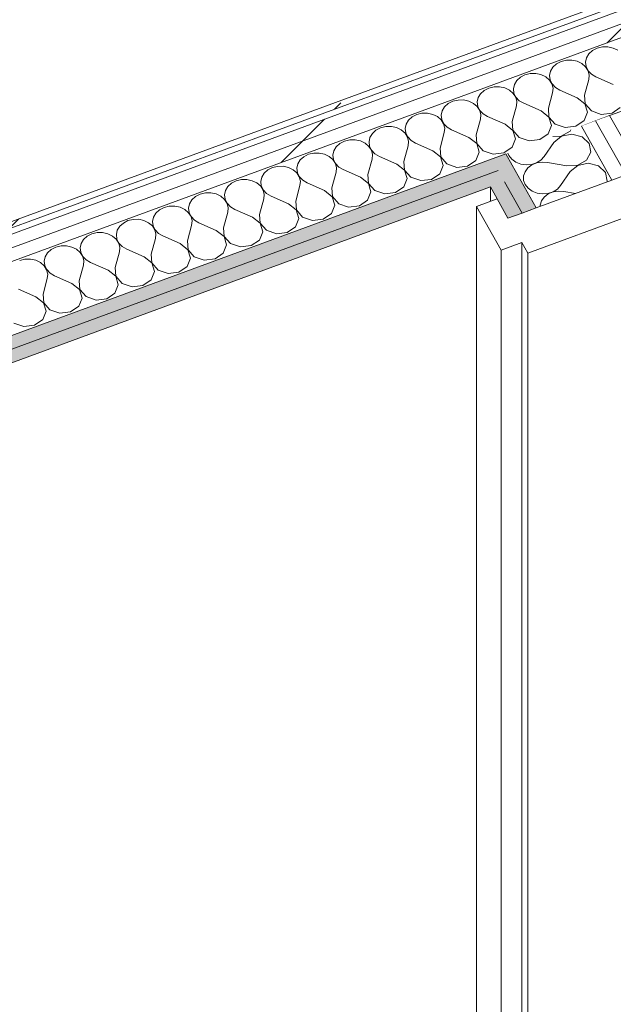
# Model space of a CAD drawing. Header units: millimetres. Extents: x -8337 to 19291, y 9509 to 21675.
# Tile 53 of 163: x -4193 to -3664, y 14593 to 15472. Entities that reach past the tile are written whole.
import ezdxf

# ---------------------------------------------------------------- set-up
doc = ezdxf.new("R2010")
doc.units = ezdxf.units.MM
doc.header["$MEASUREMENT"] = 0
doc.linetypes.add('Wipeout_Contour', pattern=[1000, 0, -1000])
doc.layers.add('Nuevo_08_E_Envans secs', color=7, linetype='Continuous')
doc.layers.add('Nuevo_Puertas Archicad', color=7, linetype='Continuous')
for name, color, linetype, lineweight in [('Nuevo_08_E_Envans secs_Pluma_Nº__1', 7, 'Continuous', 5), ('Nuevo_08_E_Envans secs_Pluma_Nº__47', 7, 'Continuous', 20), ('Nuevo_Puertas Archicad_Pluma_Nº__1', 7, 'Continuous', 5)]:
    doc.layers.add(name, color=color, linetype=linetype, lineweight=lineweight)
for name, color, linetype, lineweight, true_color in [('Nuevo_08_E_Envans secs_Pluma_Nº__102', 7, 'Continuous', 5, 0xcccccc), ('Nuevo_08_E_Envans secs_Pluma_Nº__171', 171, 'Continuous', 13, 0xaaaaff), ('Nuevo_08_E_Envans secs_Pluma_Nº__177', 7, 'Continuous', 15, 0xf7e046), ('Nuevo_08_E_Envans secs_Pluma_Nº__79', 7, 'Continuous', 5, 0xaaffd5)]:
    doc.layers.add(name, color=color, linetype=linetype, lineweight=lineweight, true_color=true_color)
pattern_1 = [(45, (0, 0), (-183.8478, 183.8478), [195, -65]), (45, (7e-14, 183.85), (-183.8478, 183.8478), [195, -65])]

# ---------------------------------------------------------------- blocks, each defined once
blk = doc.blocks.new('*X99')
at = {"layer": 'Nuevo_08_E_Envans secs_Pluma_Nº__102', "color": 254, "linetype": 'Continuous', "lineweight": 5, "true_color": 0xcccccc}
for p, q in [((-3685.48, 15441.12), (-3687.61, 15437.58)), ((-3682.23, 15444.06), (-3685.48, 15441.12)), ((-3678.11, 15446.17), (-3682.23, 15444.06)), ((-3673.44, 15447.29), (-3678.11, 15446.17)), ((-3668.56, 15447.34), (-3673.44, 15447.29)), ((-3663.85, 15446.31), (-3668.56, 15447.34)), ((-3659.66, 15444.29), (-3663.85, 15446.31)), ((-3714.42, 15432.23), (-3717.67, 15429.29)), ((-3710.3, 15434.34), (-3714.42, 15432.23)), ((-3705.62, 15435.46), (-3710.3, 15434.34)), ((-3700.75, 15435.51), (-3705.62, 15435.46)), ((-3696.03, 15434.48), (-3700.75, 15435.51)), ((-3691.85, 15432.46), (-3696.03, 15434.48)), ((-3688.52, 15429.59), (-3691.85, 15432.46)), ((-3687.61, 15437.58), (-3688.45, 15433.71)), ((-3688.45, 15433.71), (-3687.96, 15429.79)), ((-3742.49, 15422.51), (-3746.61, 15420.4)), ((-3737.81, 15423.63), (-3742.49, 15422.51)), ((-3732.93, 15423.68), (-3737.81, 15423.63)), ((-3728.22, 15422.65), (-3732.93, 15423.68)), ((-3724.04, 15420.63), (-3728.22, 15422.65)), ((-3719.8, 15425.75), (-3720.64, 15421.87)), ((-3717.67, 15429.29), (-3719.8, 15425.75)), ((-3686.28, 15426.09), (-3688.52, 15429.59)), ((-3687.96, 15429.79), (-3686.15, 15426.14)), ((-3685.31, 15422.23), (-3686.28, 15426.09)), ((-3686.15, 15426.14), (-3683.17, 15423.02)), ((-3683.17, 15423.02), (-3679.25, 15420.68)), ((-3751.99, 15413.92), (-3752.83, 15410.04)), ((-3749.86, 15417.46), (-3751.99, 15413.92)), ((-3746.61, 15420.4), (-3749.86, 15417.46)), ((-3720.7, 15417.76), (-3724.04, 15420.63)), ((-3718.47, 15414.26), (-3720.7, 15417.76)), ((-3720.64, 15421.87), (-3720.14, 15417.96)), ((-3720.14, 15417.96), (-3718.34, 15414.31)), ((-3717.5, 15410.4), (-3718.47, 15414.26)), ((-3718.34, 15414.31), (-3715.36, 15411.19)), ((-3689.48, 15404.38), (-3685.69, 15418.31)), ((-3685.69, 15418.31), (-3685.31, 15422.23)), ((-3663.73, 15413.85), (-3679.25, 15420.68)), ((-3782.05, 15405.63), (-3784.17, 15402.09)), ((-3778.8, 15408.56), (-3782.05, 15405.63)), ((-3774.68, 15410.67), (-3778.8, 15408.56)), ((-3770, 15411.8), (-3774.68, 15410.67)), ((-3765.12, 15411.85), (-3770, 15411.8)), ((-3760.41, 15410.82), (-3765.12, 15411.85)), ((-3756.23, 15408.79), (-3760.41, 15410.82)), ((-3752.89, 15405.92), (-3756.23, 15408.79)), ((-3750.66, 15402.43), (-3752.89, 15405.92)), ((-3752.83, 15410.04), (-3752.33, 15406.13)), ((-3752.33, 15406.13), (-3750.53, 15402.48)), ((-3721.67, 15392.55), (-3717.88, 15406.48)), ((-3717.88, 15406.48), (-3717.5, 15410.4)), ((-3715.36, 15411.19), (-3711.44, 15408.85)), ((-3695.92, 15402.02), (-3711.44, 15408.85)), ((-3784.17, 15402.09), (-3785.02, 15398.21)), ((-3785.02, 15398.21), (-3784.77, 15396.23)), ((-3749.69, 15398.57), (-3750.66, 15402.43)), ((-3750.53, 15402.48), (-3747.55, 15399.36)), ((-3750.07, 15394.65), (-3749.69, 15398.57)), ((-3747.55, 15399.36), (-3743.63, 15397.02)), ((-3728.11, 15390.19), (-3743.63, 15397.02)), ((-3689.02, 15396.56), (-3695.92, 15402.02)), ((-3689.48, 15404.38), (-3688.89, 15396.61)), ((-3686.72, 15388.99), (-3689.02, 15396.56)), ((-3688.89, 15396.61), (-3683.32, 15390.24)), ((-3780.01, 15387.81), (-3779.74, 15387.53)), ((-3779.74, 15387.53), (-3775.82, 15385.19)), ((-3753.86, 15380.72), (-3750.07, 15394.65)), ((-3721.21, 15384.73), (-3728.11, 15390.19)), ((-3721.67, 15392.55), (-3721.08, 15384.78)), ((-3689.69, 15381.58), (-3686.72, 15388.99)), ((-3683.32, 15390.24), (-3674.43, 15387.19)), ((-3674.43, 15387.19), (-3664.87, 15388.36)), ((-3664.87, 15388.36), (-3657.5, 15393.41)), ((-3760.3, 15378.36), (-3775.82, 15385.19)), ((-3753.86, 15380.72), (-3753.27, 15372.94)), ((-3718.91, 15377.16), (-3721.21, 15384.73)), ((-3721.08, 15384.78), (-3715.51, 15378.41)), ((-3697.06, 15376.53), (-3689.69, 15381.58)), ((-3753.4, 15372.9), (-3760.3, 15378.36)), ((-3751.1, 15365.33), (-3753.4, 15372.9)), ((-3753.27, 15372.94), (-3747.7, 15366.58)), ((-3729.25, 15364.7), (-3721.88, 15369.75)), ((-3721.88, 15369.75), (-3718.91, 15377.16)), ((-3715.51, 15378.41), (-3706.62, 15375.36)), ((-3706.62, 15375.36), (-3697.06, 15376.53)), ((-3754.07, 15357.91), (-3751.1, 15365.33)), ((-3747.7, 15366.58), (-3738.81, 15363.53)), ((-3738.81, 15363.53), (-3729.25, 15364.7)), ((-3760.58, 15353.45), (-3754.07, 15357.91))]:
    blk.add_line(p, q, dxfattribs=at)
blk = doc.blocks.new('Elem Sección_85_1')
at = {"layer": 'Nuevo_08_E_Envans secs', "lineweight": 0}
blk.add_blockref('*X99', (0, 0), dxfattribs=at)
at = {"color": 254, "linetype": 'Wipeout_Contour', "lineweight": 0, "ltscale": 64895.06747}
blk.add_wipeout([(-3801.97, 15426.66), (-3796.25, 15416.54), (-729.76, 16543.61), (-735.48, 16553.73)], dxfattribs=at).dxf.layer = 'Nuevo_08_E_Envans secs'
at = {"color": 254, "linetype": 'Wipeout_Contour', "lineweight": 0, "ltscale": 47406.008236}
blk.add_wipeout([(-3759.72, 15351.93), (-3753.99, 15341.81), (-3759.71, 15351.94)], dxfattribs=at).dxf.layer = 'Nuevo_08_E_Envans secs'
at = {"layer": 'Nuevo_08_E_Envans secs_Pluma_Nº__177', "linetype": 'Continuous', "lineweight": 15, "true_color": 0xf7e046}
h = blk.add_hatch(dxfattribs=at)
h.set_pattern_fill('Panellat_HPL_0001', color=53, style=0, pattern_type=2)
h.set_pattern_definition(pattern_1)
h.paths.add_polyline_path([(-3801.97, 15426.66), (-3796.25, 15416.54), (-729.76, 16543.61), (-735.48, 16553.73)])
h = blk.add_hatch(dxfattribs=at)
h.set_pattern_fill('Panellat_HPL_0001', color=53, style=0, pattern_type=2)
h.set_pattern_definition(pattern_1)
h.paths.add_polyline_path([(-3759.72, 15351.93), (-3753.99, 15341.81), (-3759.71, 15351.94)])
at = {"layer": 'Nuevo_08_E_Envans secs_Pluma_Nº__1', "color": 7, "linetype": 'Continuous', "lineweight": 5}
for p, q in [((-3759.71, 15351.94), (-3759.72, 15351.93)), ((-3759.72, 15351.93), (-3754, 15341.81))]:
    blk.add_line(p, q, dxfattribs=at)
at = {"color": 254, "linetype": 'Wipeout_Contour', "lineweight": 0, "ltscale": 64851.958025}
blk.add_wipeout([(-3796.25, 15416.54), (-3790.53, 15406.42), (-724.04, 16533.49), (-729.76, 16543.61)], dxfattribs=at).dxf.layer = 'Nuevo_08_E_Envans secs'
at = {"layer": 'Nuevo_08_E_Envans secs_Pluma_Nº__177', "linetype": 'Continuous', "lineweight": 15, "true_color": 0xf7e046}
h = blk.add_hatch(dxfattribs=at)
h.set_pattern_fill('Panellat_HPL_0001', color=53, style=0, pattern_type=2)
h.set_pattern_definition(pattern_1)
h.paths.add_polyline_path([(-3796.25, 15416.54), (-3790.53, 15406.42), (-724.04, 16533.49), (-729.76, 16543.61)])
at = {"color": 254, "linetype": 'Wipeout_Contour', "lineweight": 0, "ltscale": 64946.472474}
blk.add_wipeout([(-738.12, 16558.4), (-740.76, 16563.07), (-3807.25, 15436), (-3804.61, 15431.33)], dxfattribs=at).dxf.layer = 'Nuevo_08_E_Envans secs'
at = {"layer": 'Nuevo_08_E_Envans secs_Pluma_Nº__171', "linetype": 'Continuous', "lineweight": 13, "true_color": 0xaaaaff}
h = blk.add_hatch(dxfattribs=at)
h.set_pattern_fill('Panellat_HPL_0001', color=161, style=0, pattern_type=2)
h.set_pattern_definition(pattern_1)
h.paths.add_polyline_path([(-738.12, 16558.4), (-740.76, 16563.07), (-3807.25, 15436), (-3804.61, 15431.33)])
at = {"layer": 'Nuevo_08_E_Envans secs_Pluma_Nº__1', "color": 7, "linetype": 'Continuous', "lineweight": 5}
for p, q in [((-740.76, 16563.07), (-3807.25, 15436)), ((-738.12, 16558.4), (-3804.61, 15431.33)), ((-735.48, 16553.73), (-3801.97, 15426.66)), ((-729.76, 16543.61), (-3796.25, 15416.54)), ((-724.04, 16533.49), (-3790.53, 15406.42))]:
    blk.add_line(p, q, dxfattribs=at)
at = {"layer": 'Nuevo_08_E_Envans secs_Pluma_Nº__1', "color": 7, "linetype": 'Continuous', "lineweight": 5, "flags": 128}
blk.add_lwpolyline([(-720.28, 16469.06), (-3661.21, 15388.14), (-3667, 15386.01), (-3679.55, 15381.4), (-3692.11, 15376.78)], dxfattribs=at)
blk = doc.blocks.new('*X119')
at = {"layer": 'Nuevo_08_E_Envans secs_Pluma_Nº__102', "color": 254, "linetype": 'Continuous', "lineweight": 5, "true_color": 0xcccccc}
for p, q in [((-3710.12, 15367.73), (-3702.22, 15372.22)), ((-3702.22, 15372.22), (-3701.66, 15373.27)), ((-3716.84, 15362.07), (-3725.33, 15349.56)), ((-3717.75, 15367.36), (-3710.12, 15367.73)), ((-3710.06, 15367.62), (-3716.84, 15362.07)), ((-3700.67, 15369.48), (-3710.06, 15367.62)), ((-3691.48, 15367.08), (-3700.67, 15369.48)), ((-3685.22, 15361.14), (-3691.48, 15367.08)), ((-3683.78, 15353.43), (-3685.22, 15361.14)), ((-3757.74, 15352.66), (-3756.95, 15350.49)), ((-3687.57, 15346.26), (-3683.78, 15353.43)), ((-3756.95, 15350.49), (-3754.33, 15347.17)), ((-3754.33, 15347.17), (-3750.69, 15344.55)), ((-3750.69, 15344.55), (-3746.3, 15342.83)), ((-3736.64, 15342.55), (-3732.11, 15344)), ((-3732.05, 15343.9), (-3736.39, 15342.09)), ((-3732.11, 15344), (-3728.24, 15346.4)), ((-3727.26, 15344.67), (-3732.05, 15343.9)), ((-3728.24, 15346.4), (-3725.33, 15349.56)), ((-3722.4, 15344.37), (-3727.26, 15344.67)), ((-3705.13, 15341.3), (-3722.4, 15344.37)), ((-3695.48, 15341.77), (-3687.57, 15346.26)), ((-3686.03, 15343.52), (-3695.42, 15341.67)), ((-3676.83, 15341.12), (-3686.03, 15343.52)), ((-3746.3, 15342.83), (-3741.5, 15342.15)), ((-3742.47, 15336.04), (-3743.75, 15332.24)), ((-3739.95, 15339.41), (-3742.47, 15336.04)), ((-3741.5, 15342.15), (-3736.64, 15342.55)), ((-3736.39, 15342.09), (-3739.95, 15339.41)), ((-3702.2, 15336.11), (-3710.68, 15323.6)), ((-3705.13, 15341.3), (-3695.48, 15341.77)), ((-3695.42, 15341.67), (-3702.2, 15336.11)), ((-3670.58, 15335.18), (-3676.83, 15341.12)), ((-3669.13, 15327.48), (-3670.58, 15335.18)), ((-3743.75, 15332.24), (-3743.69, 15328.31)), ((-3743.69, 15328.31), (-3742.3, 15324.53)), ((-3669.43, 15326.92), (-3669.13, 15327.48)), ((-3742.3, 15324.53), (-3739.69, 15321.21)), ((-3739.69, 15321.21), (-3736.05, 15318.59)), ((-3736.05, 15318.59), (-3731.66, 15316.88)), ((-3722, 15316.59), (-3717.46, 15318.05)), ((-3717.4, 15317.94), (-3721.74, 15316.14)), ((-3717.46, 15318.05), (-3713.59, 15320.44)), ((-3712.62, 15318.72), (-3717.4, 15317.94)), ((-3713.59, 15320.44), (-3710.68, 15323.6)), ((-3707.75, 15318.41), (-3712.62, 15318.72)), ((-3697.56, 15316.6), (-3707.75, 15318.41)), ((-3731.66, 15316.88), (-3726.85, 15316.19)), ((-3727.82, 15310.08), (-3729.1, 15306.28)), ((-3725.31, 15313.45), (-3727.82, 15310.08)), ((-3726.85, 15316.19), (-3722, 15316.59)), ((-3721.74, 15316.14), (-3725.31, 15313.45)), ((-3729.1, 15306.28), (-3729.08, 15305.04))]:
    blk.add_line(p, q, dxfattribs=at)
blk = doc.blocks.new('Elem Sección_102_1')
at = {"layer": 'Nuevo_08_E_Envans secs_Pluma_Nº__79', "linetype": 'Continuous', "lineweight": 5, "true_color": 0xaaffd5}
for points in [[(-3753.99, 15341.81), (-3766.55, 15337.2), (-3760.84, 15327.08), (-3745.09, 15299.17), (-3732.53, 15303.78)], [(-3760.84, 15327.08), (-3773.39, 15322.46), (-3757.65, 15294.56), (-3745.09, 15299.17)]]:
    blk.add_hatch(color=121, dxfattribs=at).paths.add_polyline_path(points)
at = {"layer": 'Nuevo_08_E_Envans secs_Pluma_Nº__1', "color": 7, "linetype": 'Continuous', "lineweight": 5}
blk.add_line((-3760.84, 15327.08), (-3745.09, 15299.17), dxfattribs=at)
at = {"layer": 'Nuevo_08_E_Envans secs_Pluma_Nº__1', "color": 7, "linetype": 'Continuous', "lineweight": 5, "flags": 128}
for points in [[(-3759.71, 15351.94), (-3753.99, 15341.81), (-3732.53, 15303.78)], [(-3773.39, 15322.46), (-3767.31, 15311.69), (-3757.65, 15294.56)]]:
    blk.add_lwpolyline(points, dxfattribs=at)
at = {"layer": 'Nuevo_08_E_Envans secs_Pluma_Nº__47', "color": 7, "linetype": 'Continuous', "lineweight": 20}
blk.add_line((-3773.39, 15322.46), (-3773.39, 15309.46), dxfattribs=at)
at = {"layer": 'Nuevo_08_E_Envans secs', "lineweight": 0}
blk.add_blockref('*X119', (0, 0), dxfattribs=at)
at = {"color": 254, "linetype": 'Wipeout_Contour', "lineweight": 0, "ltscale": 63158.281938}
blk.add_wipeout([(-3652.35, 15333.19), (-3639.8, 15337.79), (-3667, 15386.01), (-3679.55, 15381.4)], dxfattribs=at).dxf.layer = 'Nuevo_08_E_Envans secs'
at = {"layer": 'Nuevo_08_E_Envans secs_Pluma_Nº__177', "linetype": 'Continuous', "lineweight": 15, "true_color": 0xf7e046}
h = blk.add_hatch(dxfattribs=at)
h.set_pattern_fill('Panellat_HPL_0001', color=53, style=0, pattern_type=2)
h.set_pattern_definition(pattern_1)
h.paths.add_polyline_path([(-3652.35, 15333.19), (-3639.8, 15337.79), (-3667, 15386.01), (-3679.55, 15381.4)])
at = {"color": 254, "linetype": 'Wipeout_Contour', "lineweight": 0, "ltscale": 63152.005822}
blk.add_wipeout([(-3664.91, 15328.58), (-3652.35, 15333.19), (-3679.55, 15381.4), (-3692.11, 15376.78)], dxfattribs=at).dxf.layer = 'Nuevo_08_E_Envans secs'
at = {"layer": 'Nuevo_08_E_Envans secs_Pluma_Nº__177', "linetype": 'Continuous', "lineweight": 15, "true_color": 0xf7e046}
h = blk.add_hatch(dxfattribs=at)
h.set_pattern_fill('Panellat_HPL_0001', color=53, style=0, pattern_type=2)
h.set_pattern_definition(pattern_1)
h.paths.add_polyline_path([(-3664.91, 15328.58), (-3652.35, 15333.19), (-3679.55, 15381.4), (-3692.11, 15376.78)])
at = {"layer": 'Nuevo_08_E_Envans secs_Pluma_Nº__1', "color": 7, "linetype": 'Continuous', "lineweight": 5}
for p, q in [((-3679.55, 15381.4), (-3652.35, 15333.19)), ((-3667, 15386.01), (-3639.8, 15337.79)), ((-3692.11, 15376.78), (-3664.91, 15328.58))]:
    blk.add_line(p, q, dxfattribs=at)
blk = doc.blocks.new('Elem Sección_118_1')
at = {"layer": 'Nuevo_Puertas Archicad_Pluma_Nº__1', "color": 7, "linetype": 'Continuous', "lineweight": 5}
for p, q in [((-3767.31, 15311.69), (-3785.67, 15304.96)), ((-3785.67, 14531.66), (-3785.67, 15304.96)), ((-3785.67, 15304.96), (-3763.7, 15266.03)), ((-3649.27, 15296.73), (-3740.07, 15263.42)), ((-3745.35, 15272.76), (-3763.7, 15266.03)), ((-3763.7, 15266.03), (-3763.7, 14492.72)), ((-3745.35, 15272.76), (-3745.35, 14499.44)), ((-3745.35, 15272.76), (-3740.07, 15263.42)), ((-3740.07, 15263.42), (-3740.07, 14490.11))]:
    blk.add_line(p, q, dxfattribs=at)
at = {"layer": 'Nuevo_Puertas Archicad_Pluma_Nº__1', "color": 7, "linetype": 'Continuous', "lineweight": 5, "flags": 128}
blk.add_lwpolyline([(-3628.2, 15342.05), (-3634, 15339.92), (-3639.8, 15337.79), (-3652.35, 15333.19), (-3664.91, 15328.58), (-3732.53, 15303.78), (-3745.09, 15299.17), (-3757.65, 15294.56)], dxfattribs=at)
blk = doc.blocks.new('*X215')
at = {"layer": 'Nuevo_08_E_Envans secs_Pluma_Nº__102', "color": 254, "linetype": 'Continuous', "lineweight": 5, "true_color": 0xcccccc}
for p, q in [((-3810.99, 15396.73), (-3814.24, 15393.8)), ((-3806.87, 15398.84), (-3810.99, 15396.73)), ((-3802.19, 15399.97), (-3806.87, 15398.84)), ((-3797.31, 15400.02), (-3802.19, 15399.97)), ((-3792.6, 15398.99), (-3797.31, 15400.02)), ((-3788.42, 15396.96), (-3792.6, 15398.99)), ((-3785.08, 15394.09), (-3788.42, 15396.96)), ((-3784.77, 15396.23), (-3784.52, 15394.3)), ((-3834.38, 15388.14), (-3839.06, 15387.01)), ((-3829.5, 15388.19), (-3834.38, 15388.14)), ((-3824.79, 15387.16), (-3829.5, 15388.19)), ((-3816.36, 15390.26), (-3817.21, 15386.38)), ((-3814.24, 15393.8), (-3816.36, 15390.26)), ((-3782.85, 15390.6), (-3785.08, 15394.09)), ((-3784.52, 15394.3), (-3782.72, 15390.64)), ((-3781.88, 15386.74), (-3782.85, 15390.6)), ((-3782.72, 15390.64), (-3780.01, 15387.8)), ((-3846.43, 15381.97), (-3848.55, 15378.42)), ((-3843.18, 15384.9), (-3846.43, 15381.97)), ((-3839.06, 15387.01), (-3843.18, 15384.9)), ((-3820.61, 15385.13), (-3824.79, 15387.16)), ((-3817.27, 15382.26), (-3820.61, 15385.13)), ((-3815.04, 15378.77), (-3817.27, 15382.26)), ((-3817.21, 15386.38), (-3816.71, 15382.47)), ((-3816.71, 15382.47), (-3814.91, 15378.81)), ((-3814.07, 15374.91), (-3815.04, 15378.77)), ((-3814.91, 15378.81), (-3811.93, 15375.7)), ((-3786.05, 15368.89), (-3782.26, 15382.82)), ((-3782.26, 15382.82), (-3781.88, 15386.74)), ((-3878.61, 15370.13), (-3880.74, 15366.59)), ((-3875.37, 15373.07), (-3878.61, 15370.13)), ((-3871.25, 15375.18), (-3875.37, 15373.07)), ((-3866.57, 15376.3), (-3871.25, 15375.18)), ((-3861.69, 15376.35), (-3866.57, 15376.3)), ((-3856.98, 15375.33), (-3861.69, 15376.35)), ((-3852.8, 15373.3), (-3856.98, 15375.33)), ((-3849.46, 15370.43), (-3852.8, 15373.3)), ((-3847.23, 15366.94), (-3849.46, 15370.43)), ((-3848.55, 15378.42), (-3849.4, 15374.55)), ((-3849.4, 15374.55), (-3848.9, 15370.64)), ((-3848.9, 15370.64), (-3847.1, 15366.98)), ((-3818.24, 15357.06), (-3814.45, 15370.99)), ((-3814.45, 15370.99), (-3814.07, 15374.91)), ((-3811.93, 15375.7), (-3808.01, 15373.35)), ((-3792.49, 15366.53), (-3808.01, 15373.35)), ((-3907.56, 15361.24), (-3910.8, 15358.3)), ((-3903.44, 15363.35), (-3907.56, 15361.24)), ((-3898.76, 15364.47), (-3903.44, 15363.35)), ((-3893.88, 15364.52), (-3898.76, 15364.47)), ((-3889.17, 15363.5), (-3893.88, 15364.52)), ((-3884.99, 15361.47), (-3889.17, 15363.5)), ((-3881.65, 15358.6), (-3884.99, 15361.47)), ((-3880.74, 15366.59), (-3881.59, 15362.72)), ((-3881.59, 15362.72), (-3881.09, 15358.81)), ((-3846.26, 15363.08), (-3847.23, 15366.94)), ((-3847.1, 15366.98), (-3844.12, 15363.87)), ((-3846.64, 15359.16), (-3846.26, 15363.08)), ((-3844.12, 15363.87), (-3840.2, 15361.52)), ((-3824.68, 15354.69), (-3840.2, 15361.52)), ((-3785.59, 15361.07), (-3792.49, 15366.53)), ((-3786.05, 15368.89), (-3785.46, 15361.11)), ((-3783.29, 15353.5), (-3785.59, 15361.07)), ((-3785.46, 15361.11), (-3779.89, 15354.75)), ((-3930.95, 15352.64), (-3935.63, 15351.52)), ((-3926.07, 15352.69), (-3930.95, 15352.64)), ((-3921.36, 15351.67), (-3926.07, 15352.69)), ((-3912.93, 15354.76), (-3913.78, 15350.89)), ((-3910.8, 15358.3), (-3912.93, 15354.76)), ((-3879.41, 15355.1), (-3881.65, 15358.6)), ((-3881.09, 15358.81), (-3879.28, 15355.15)), ((-3878.45, 15351.25), (-3879.41, 15355.1)), ((-3879.28, 15355.15), (-3876.31, 15352.04)), ((-3850.43, 15345.23), (-3846.64, 15359.16)), ((-3817.78, 15349.23), (-3824.68, 15354.69)), ((-3818.24, 15357.06), (-3817.65, 15349.28)), ((-3786.26, 15346.08), (-3783.29, 15353.5)), ((-3779.89, 15354.75), (-3771, 15351.69)), ((-3771, 15351.69), (-3761.44, 15352.87)), ((-3761.44, 15352.87), (-3760.58, 15353.45)), ((-3942.99, 15346.47), (-3945.12, 15342.93)), ((-3939.75, 15349.41), (-3942.99, 15346.47)), ((-3935.63, 15351.52), (-3939.75, 15349.41)), ((-3917.18, 15349.64), (-3921.36, 15351.67)), ((-3913.84, 15346.77), (-3917.18, 15349.64)), ((-3911.6, 15343.27), (-3913.84, 15346.77)), ((-3913.78, 15350.89), (-3913.28, 15346.98)), ((-3913.28, 15346.98), (-3911.47, 15343.32)), ((-3882.62, 15333.4), (-3878.83, 15347.33)), ((-3878.83, 15347.33), (-3878.45, 15351.25)), ((-3876.31, 15352.04), (-3872.39, 15349.69)), ((-3856.87, 15342.86), (-3872.39, 15349.69)), ((-3850.43, 15345.23), (-3849.84, 15337.45)), ((-3815.48, 15341.67), (-3817.78, 15349.23)), ((-3817.65, 15349.28), (-3812.08, 15342.92)), ((-3793.63, 15341.04), (-3786.26, 15346.08)), ((-3975.18, 15334.64), (-3977.31, 15331.1)), ((-3971.93, 15337.58), (-3975.18, 15334.64)), ((-3967.82, 15339.69), (-3971.93, 15337.58)), ((-3963.14, 15340.81), (-3967.82, 15339.69)), ((-3958.26, 15340.86), (-3963.14, 15340.81)), ((-3953.55, 15339.83), (-3958.26, 15340.86)), ((-3949.37, 15337.81), (-3953.55, 15339.83)), ((-3946.03, 15334.94), (-3949.37, 15337.81)), ((-3943.79, 15331.44), (-3946.03, 15334.94)), ((-3945.12, 15342.93), (-3945.97, 15339.06)), ((-3945.97, 15339.06), (-3945.47, 15335.14)), ((-3945.47, 15335.14), (-3943.66, 15331.49)), ((-3914.81, 15321.57), (-3911.02, 15335.5)), ((-3910.64, 15339.42), (-3911.6, 15343.27)), ((-3911.47, 15343.32), (-3908.5, 15340.2)), ((-3911.02, 15335.5), (-3910.64, 15339.42)), ((-3908.5, 15340.2), (-3904.58, 15337.86)), ((-3889.05, 15331.03), (-3904.58, 15337.86)), ((-3849.97, 15337.4), (-3856.87, 15342.86)), ((-3847.66, 15329.84), (-3849.97, 15337.4)), ((-3849.84, 15337.45), (-3844.27, 15331.09)), ((-3818.45, 15334.25), (-3815.48, 15341.67)), ((-3812.08, 15342.92), (-3803.18, 15339.86)), ((-3803.18, 15339.86), (-3793.63, 15341.04)), ((-4000, 15327.86), (-4004.12, 15325.75)), ((-3995.33, 15328.98), (-4000, 15327.86)), ((-3990.45, 15329.03), (-3995.33, 15328.98)), ((-3985.74, 15328), (-3990.45, 15329.03)), ((-3981.56, 15325.98), (-3985.74, 15328)), ((-3978.22, 15323.11), (-3981.56, 15325.98)), ((-3977.31, 15331.1), (-3978.16, 15327.23)), ((-3978.16, 15327.23), (-3977.66, 15323.31)), ((-3942.83, 15327.59), (-3943.79, 15331.44)), ((-3943.66, 15331.49), (-3940.69, 15328.37)), ((-3943.21, 15323.66), (-3942.83, 15327.59)), ((-3940.69, 15328.37), (-3936.77, 15326.03)), ((-3921.24, 15319.2), (-3936.77, 15326.03)), ((-3882.16, 15325.57), (-3889.05, 15331.03)), ((-3882.62, 15333.4), (-3882.03, 15325.62)), ((-3850.64, 15322.42), (-3847.66, 15329.84)), ((-3844.27, 15331.09), (-3835.37, 15328.03)), ((-3835.37, 15328.03), (-3825.82, 15329.2)), ((-3825.82, 15329.2), (-3818.45, 15334.25)), ((-4027.52, 15317.15), (-4032.19, 15316.03)), ((-4022.64, 15317.2), (-4027.52, 15317.15)), ((-4017.93, 15316.17), (-4022.64, 15317.2)), ((-4009.5, 15319.27), (-4010.35, 15315.4)), ((-4007.37, 15322.81), (-4009.5, 15319.27)), ((-4004.12, 15325.75), (-4007.37, 15322.81)), ((-3975.98, 15319.61), (-3978.22, 15323.11)), ((-3977.66, 15323.31), (-3975.85, 15319.66)), ((-3975.02, 15315.76), (-3975.98, 15319.61)), ((-3975.85, 15319.66), (-3972.88, 15316.54)), ((-3946.99, 15309.74), (-3943.21, 15323.66)), ((-3914.35, 15313.74), (-3921.24, 15319.2)), ((-3914.81, 15321.57), (-3914.22, 15313.79)), ((-3882.83, 15310.59), (-3879.85, 15318.01)), ((-3879.85, 15318.01), (-3882.16, 15325.57)), ((-3882.03, 15325.62), (-3876.46, 15319.25)), ((-3876.46, 15319.25), (-3867.56, 15316.2)), ((-3867.56, 15316.2), (-3858.01, 15317.37)), ((-3858.01, 15317.37), (-3850.64, 15322.42)), ((-4039.56, 15310.98), (-4041.69, 15307.44)), ((-4036.31, 15313.92), (-4039.56, 15310.98)), ((-4032.19, 15316.03), (-4036.31, 15313.92)), ((-4013.74, 15314.15), (-4017.93, 15316.17)), ((-4010.41, 15311.28), (-4013.74, 15314.15)), ((-4008.17, 15307.78), (-4010.41, 15311.28)), ((-4010.35, 15315.4), (-4009.85, 15311.48)), ((-4009.85, 15311.48), (-4008.04, 15307.83)), ((-3979.18, 15297.91), (-3975.39, 15311.83)), ((-3975.39, 15311.83), (-3975.02, 15315.76)), ((-3972.88, 15316.54), (-3968.96, 15314.2)), ((-3953.43, 15307.37), (-3968.96, 15314.2)), ((-3946.99, 15309.74), (-3946.41, 15301.96)), ((-3912.04, 15306.17), (-3914.35, 15313.74)), ((-3914.22, 15313.79), (-3908.64, 15307.42)), ((-3890.2, 15305.54), (-3882.83, 15310.59)), ((-4068.5, 15302.09), (-4071.75, 15299.15)), ((-4064.38, 15304.2), (-4068.5, 15302.09)), ((-4059.71, 15305.32), (-4064.38, 15304.2)), ((-4054.83, 15305.37), (-4059.71, 15305.32)), ((-4050.12, 15304.34), (-4054.83, 15305.37)), ((-4045.93, 15302.32), (-4050.12, 15304.34)), ((-4042.6, 15299.45), (-4045.93, 15302.32)), ((-4041.69, 15307.44), (-4042.54, 15303.56)), ((-4042.54, 15303.56), (-4042.04, 15299.65)), ((-4042.04, 15299.65), (-4040.23, 15296)), ((-4011.37, 15286.07), (-4007.58, 15300)), ((-4007.21, 15303.92), (-4008.17, 15307.78)), ((-4008.04, 15307.83), (-4005.07, 15304.71)), ((-4007.58, 15300), (-4007.21, 15303.92)), ((-4005.07, 15304.71), (-4001.15, 15302.37)), ((-3985.62, 15295.54), (-4001.15, 15302.37)), ((-3946.54, 15301.91), (-3953.43, 15307.37)), ((-3944.23, 15294.34), (-3946.54, 15301.91)), ((-3946.41, 15301.96), (-3940.83, 15295.59)), ((-3915.02, 15298.76), (-3912.04, 15306.17)), ((-3908.64, 15307.42), (-3899.75, 15304.37)), ((-3899.75, 15304.37), (-3890.2, 15305.54)), ((-4096.57, 15292.37), (-4100.69, 15290.25)), ((-4091.89, 15293.49), (-4096.57, 15292.37)), ((-4087.02, 15293.54), (-4091.89, 15293.49)), ((-4082.31, 15292.51), (-4087.02, 15293.54)), ((-4078.12, 15290.48), (-4082.31, 15292.51)), ((-4073.88, 15295.61), (-4074.72, 15291.73)), ((-4074.72, 15291.73), (-4074.23, 15287.82)), ((-4071.75, 15299.15), (-4073.88, 15295.61)), ((-4040.36, 15295.95), (-4042.6, 15299.45)), ((-4039.39, 15292.09), (-4040.36, 15295.95)), ((-4040.23, 15296), (-4037.25, 15292.88)), ((-4039.77, 15288.17), (-4039.39, 15292.09)), ((-4037.25, 15292.88), (-4033.33, 15290.54)), ((-3978.73, 15290.08), (-3985.62, 15295.54)), ((-3979.18, 15297.91), (-3978.6, 15290.13)), ((-3947.21, 15286.93), (-3944.23, 15294.34)), ((-3940.83, 15295.59), (-3931.94, 15292.54)), ((-3931.94, 15292.54), (-3922.38, 15293.71)), ((-3922.38, 15293.71), (-3915.02, 15298.76)), ((-4106.07, 15283.78), (-4106.91, 15279.9)), ((-4103.94, 15287.32), (-4106.07, 15283.78)), ((-4100.69, 15290.25), (-4103.94, 15287.32)), ((-4074.79, 15287.61), (-4078.12, 15290.48)), ((-4072.55, 15284.12), (-4074.79, 15287.61)), ((-4074.23, 15287.82), (-4072.42, 15284.17)), ((-4071.58, 15280.26), (-4072.55, 15284.12)), ((-4072.42, 15284.17), (-4069.44, 15281.05)), ((-4043.56, 15274.24), (-4039.77, 15288.17)), ((-4017.81, 15283.71), (-4033.33, 15290.54)), ((-4010.92, 15278.25), (-4017.81, 15283.71)), ((-4011.37, 15286.07), (-4010.79, 15278.3)), ((-3979.4, 15275.1), (-3976.42, 15282.51)), ((-3976.42, 15282.51), (-3978.73, 15290.08)), ((-3978.6, 15290.13), (-3973.02, 15283.76)), ((-3973.02, 15283.76), (-3964.13, 15280.71)), ((-3954.57, 15281.88), (-3947.21, 15286.93)), ((-4136.13, 15275.49), (-4138.26, 15271.95)), ((-4132.88, 15278.42), (-4136.13, 15275.49)), ((-4128.76, 15280.53), (-4132.88, 15278.42)), ((-4124.08, 15281.66), (-4128.76, 15280.53)), ((-4119.2, 15281.71), (-4124.08, 15281.66)), ((-4114.49, 15280.68), (-4119.2, 15281.71)), ((-4110.31, 15278.65), (-4114.49, 15280.68)), ((-4106.98, 15275.78), (-4110.31, 15278.65)), ((-4104.74, 15272.29), (-4106.98, 15275.78)), ((-4106.91, 15279.9), (-4106.41, 15275.99)), ((-4106.41, 15275.99), (-4104.61, 15272.34)), ((-4075.75, 15262.41), (-4071.96, 15276.34)), ((-4071.96, 15276.34), (-4071.58, 15280.26)), ((-4069.44, 15281.05), (-4065.52, 15278.71)), ((-4050, 15271.88), (-4065.52, 15278.71)), ((-4043.56, 15274.24), (-4042.97, 15266.47)), ((-4008.61, 15270.68), (-4010.92, 15278.25)), ((-4010.79, 15278.3), (-4005.21, 15271.93)), ((-3986.76, 15270.05), (-3979.4, 15275.1)), ((-3964.13, 15280.71), (-3954.57, 15281.88)), ((-4165.07, 15266.59), (-4168.32, 15263.66)), ((-4160.95, 15268.7), (-4165.07, 15266.59)), ((-4156.27, 15269.83), (-4160.95, 15268.7)), ((-4151.39, 15269.88), (-4156.27, 15269.83)), ((-4146.68, 15268.85), (-4151.39, 15269.88)), ((-4142.5, 15266.82), (-4146.68, 15268.85)), ((-4139.16, 15263.95), (-4142.5, 15266.82)), ((-4138.26, 15271.95), (-4139.1, 15268.07)), ((-4139.1, 15268.07), (-4138.6, 15264.16)), ((-4107.94, 15250.58), (-4104.15, 15264.51)), ((-4103.77, 15268.43), (-4104.74, 15272.29)), ((-4104.61, 15272.34), (-4101.63, 15269.22)), ((-4104.15, 15264.51), (-4103.77, 15268.43)), ((-4101.63, 15269.22), (-4097.71, 15266.88)), ((-4082.19, 15260.05), (-4097.71, 15266.88)), ((-4043.1, 15266.42), (-4050, 15271.88)), ((-4040.8, 15258.85), (-4043.1, 15266.42)), ((-4042.97, 15266.47), (-4037.4, 15260.1)), ((-4011.59, 15263.27), (-4008.61, 15270.68)), ((-4005.21, 15271.93), (-3996.32, 15268.88)), ((-3996.32, 15268.88), (-3986.76, 15270.05)), ((-4188.46, 15258), (-4193.14, 15256.87)), ((-4183.58, 15258.04), (-4188.46, 15258)), ((-4178.87, 15257.02), (-4183.58, 15258.04)), ((-4174.69, 15254.99), (-4178.87, 15257.02)), ((-4170.44, 15260.12), (-4171.29, 15256.24)), ((-4171.29, 15256.24), (-4170.79, 15252.33)), ((-4168.32, 15263.66), (-4170.44, 15260.12)), ((-4136.93, 15260.46), (-4139.16, 15263.95)), ((-4138.6, 15264.16), (-4136.8, 15260.5)), ((-4135.96, 15256.6), (-4136.93, 15260.46)), ((-4136.8, 15260.5), (-4133.82, 15257.39)), ((-4136.34, 15252.68), (-4135.96, 15256.6)), ((-4133.82, 15257.39), (-4129.9, 15255.04)), ((-4075.29, 15254.59), (-4082.19, 15260.05)), ((-4075.75, 15262.41), (-4075.16, 15254.63)), ((-4043.77, 15251.44), (-4040.8, 15258.85)), ((-4037.4, 15260.1), (-4028.51, 15257.05)), ((-4028.51, 15257.05), (-4018.95, 15258.22)), ((-4018.95, 15258.22), (-4011.59, 15263.27)), ((-4171.35, 15252.12), (-4174.69, 15254.99)), ((-4169.12, 15248.63), (-4171.35, 15252.12)), ((-4170.79, 15252.33), (-4168.99, 15248.67)), ((-4168.15, 15244.77), (-4169.12, 15248.63)), ((-4168.99, 15248.67), (-4166.01, 15245.56)), ((-4140.13, 15238.75), (-4136.34, 15252.68)), ((-4114.38, 15248.22), (-4129.9, 15255.04)), ((-4107.48, 15242.76), (-4114.38, 15248.22)), ((-4107.94, 15250.58), (-4107.35, 15242.8)), ((-4075.96, 15239.6), (-4072.99, 15247.02)), ((-4072.99, 15247.02), (-4075.29, 15254.59)), ((-4075.16, 15254.63), (-4069.59, 15248.27)), ((-4069.59, 15248.27), (-4060.7, 15245.22)), ((-4051.14, 15246.39), (-4043.77, 15251.44)), ((-4172.32, 15226.92), (-4168.53, 15240.85)), ((-4168.53, 15240.85), (-4168.15, 15244.77)), ((-4166.01, 15245.56), (-4162.09, 15243.21)), ((-4146.57, 15236.38), (-4162.09, 15243.21)), ((-4140.13, 15238.75), (-4139.54, 15230.97)), ((-4105.18, 15235.19), (-4107.48, 15242.76)), ((-4107.35, 15242.8), (-4101.78, 15236.44)), ((-4083.33, 15234.56), (-4075.96, 15239.6)), ((-4060.7, 15245.22), (-4051.14, 15246.39)), ((-4178.76, 15224.55), (-4194.28, 15231.38)), ((-4139.67, 15230.93), (-4146.57, 15236.38)), ((-4137.37, 15223.36), (-4139.67, 15230.93)), ((-4139.54, 15230.97), (-4133.97, 15224.61)), ((-4108.15, 15227.77), (-4105.18, 15235.19)), ((-4101.78, 15236.44), (-4092.89, 15233.38)), ((-4092.89, 15233.38), (-4083.33, 15234.56)), ((-4171.86, 15219.09), (-4178.76, 15224.55)), ((-4172.32, 15226.92), (-4171.73, 15219.14)), ((-4140.34, 15215.94), (-4137.37, 15223.36)), ((-4133.97, 15224.61), (-4125.08, 15221.55)), ((-4125.08, 15221.55), (-4115.52, 15222.73)), ((-4115.52, 15222.73), (-4108.15, 15227.77)), ((-4169.56, 15211.53), (-4171.86, 15219.09)), ((-4171.73, 15219.14), (-4166.16, 15212.78)), ((-4166.16, 15212.78), (-4157.27, 15209.72)), ((-4147.71, 15210.9), (-4140.34, 15215.94)), ((-4179.9, 15199.06), (-4172.53, 15204.11)), ((-4172.53, 15204.11), (-4169.56, 15211.53)), ((-4157.27, 15209.72), (-4147.71, 15210.9)), ((-4198.35, 15200.94), (-4189.45, 15197.89)), ((-4189.45, 15197.89), (-4179.9, 15199.06))]:
    blk.add_line(p, q, dxfattribs=at)
blk = doc.blocks.new('Elem Sección_163_1')
at = {"layer": 'Nuevo_08_E_Envans secs_Pluma_Nº__79', "linetype": 'Continuous', "lineweight": 5, "true_color": 0xaaffd5}
for points in [[(-5786.75, 14606.91), (-5781.03, 14596.79), (-3766.55, 15337.2), (-3754, 15341.81), (-3759.72, 15351.93)], [(-3766.55, 15337.2), (-5781.03, 14596.79), (-5775.31, 14586.67), (-3760.84, 15327.08)]]:
    blk.add_hatch(color=121, dxfattribs=at).paths.add_polyline_path(points)
at = {"layer": 'Nuevo_08_E_Envans secs', "lineweight": 0}
blk.add_blockref('*X215', (0, 0), dxfattribs=at)
at = {"color": 254, "linetype": 'Wipeout_Contour', "lineweight": 0, "ltscale": 63346.682716}
blk.add_wipeout([(-5829, 14681.63), (-5823.28, 14671.51), (-3796.25, 15416.54), (-3801.97, 15426.66)], dxfattribs=at).dxf.layer = 'Nuevo_08_E_Envans secs'
at = {"layer": 'Nuevo_08_E_Envans secs_Pluma_Nº__177', "linetype": 'Continuous', "lineweight": 15, "true_color": 0xf7e046}
h = blk.add_hatch(dxfattribs=at)
h.set_pattern_fill('Panellat_HPL_0001', color=53, style=0, pattern_type=2)
h.set_pattern_definition(pattern_1)
h.paths.add_polyline_path([(-5829, 14681.63), (-5823.28, 14671.51), (-3796.25, 15416.54), (-3801.97, 15426.66)])
at = {"color": 254, "linetype": 'Wipeout_Contour', "lineweight": 0, "ltscale": 63301.26456}
blk.add_wipeout([(-5823.28, 14671.51), (-5817.56, 14661.39), (-3790.53, 15406.42), (-3796.25, 15416.54)], dxfattribs=at).dxf.layer = 'Nuevo_08_E_Envans secs'
at = {"layer": 'Nuevo_08_E_Envans secs_Pluma_Nº__177', "linetype": 'Continuous', "lineweight": 15, "true_color": 0xf7e046}
h = blk.add_hatch(dxfattribs=at)
h.set_pattern_fill('Panellat_HPL_0001', color=53, style=0, pattern_type=2)
h.set_pattern_definition(pattern_1)
h.paths.add_polyline_path([(-5823.28, 14671.51), (-5817.56, 14661.39), (-3790.53, 15406.42), (-3796.25, 15416.54)])
at = {"color": 254, "linetype": 'Wipeout_Contour', "lineweight": 0, "ltscale": 63400.836658}
blk.add_wipeout([(-5834.28, 14690.97), (-5831.64, 14686.3), (-3804.61, 15431.33), (-3807.25, 15436)], dxfattribs=at).dxf.layer = 'Nuevo_08_E_Envans secs'
at = {"layer": 'Nuevo_08_E_Envans secs_Pluma_Nº__171', "linetype": 'Continuous', "lineweight": 13, "true_color": 0xaaaaff}
h = blk.add_hatch(dxfattribs=at)
h.set_pattern_fill('Panellat_HPL_0001', color=161, style=0, pattern_type=2)
h.set_pattern_definition(pattern_1)
h.paths.add_polyline_path([(-5834.28, 14690.97), (-5831.64, 14686.3), (-3804.61, 15431.33), (-3807.25, 15436)])
at = {"layer": 'Nuevo_08_E_Envans secs_Pluma_Nº__1', "color": 7, "linetype": 'Continuous', "lineweight": 5}
for p, q in [((-3807.25, 15436), (-5834.28, 14690.97)), ((-3804.61, 15431.33), (-5831.64, 14686.3)), ((-3801.97, 15426.66), (-5829, 14681.63)), ((-3796.25, 15416.54), (-5823.28, 14671.51)), ((-3790.53, 15406.42), (-5817.56, 14661.39)), ((-3759.72, 15351.93), (-5786.75, 14606.91)), ((-3766.55, 15337.2), (-5781.03, 14596.79)), ((-3773.39, 15322.46), (-5775.31, 14586.67))]:
    blk.add_line(p, q, dxfattribs=at)

msp = doc.modelspace()

# ---------------------------------------------------------------- block references
at = {"layer": 'Nuevo_08_E_Envans secs', "lineweight": 0}
msp.add_blockref('Elem Sección_85_1', (0, 0), dxfattribs=at)

# ---------------------------------------------------------------- next in the draw order: block references
msp.add_blockref('Elem Sección_102_1', (0, 0), dxfattribs=at)

# ---------------------------------------------------------------- next in the draw order: block references
at = {"layer": 'Nuevo_Puertas Archicad', "lineweight": 0}
msp.add_blockref('Elem Sección_118_1', (0, 0), dxfattribs=at)

# ---------------------------------------------------------------- next in the draw order: block references
at = {"layer": 'Nuevo_08_E_Envans secs', "lineweight": 0}
msp.add_blockref('Elem Sección_163_1', (0, 0), dxfattribs=at)

doc.saveas('drawing.dxf')
